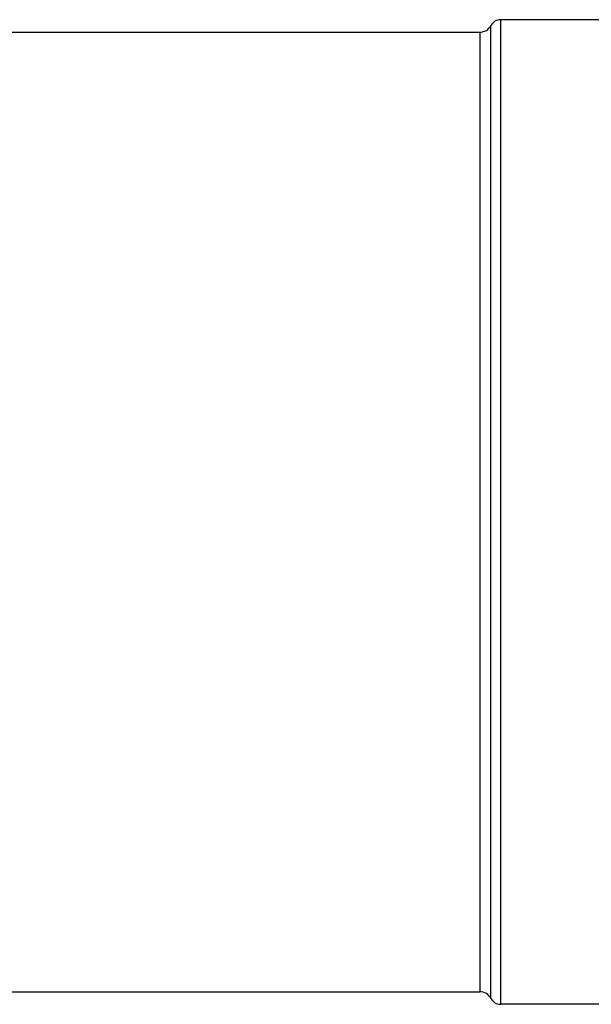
# Model space of a CAD drawing. Header units: millimetres. Extents: x 0 to 297, y 0 to 210.
# Tile 6 of 27: x 98 to 118, y 90 to 124. Entities that reach past the tile are written whole.
import ezdxf

# ---------------------------------------------------------------- set-up
doc = ezdxf.new("R2010")
doc.units = ezdxf.units.MM
doc.header["$LTSCALE"] = 16.335
doc.layers.get('0').update_dxf_attribs({"linetype": 'CONTINUOUS'})
doc.layers.add('AXES_REF', color=7, linetype='CONTINUOUS')

msp = doc.modelspace()

# ---------------------------------------------------------------- linework, layer by layer
at = {"color": 7, "linetype": 'CONTINUOUS'}
for p, q in [((77.129, 123.541), (113.901, 123.541)), ((77.129, 90.814), (113.901, 90.814))]:
    msp.add_line(p, q, dxfattribs=at)
at = {"layer": 'AXES_REF', "color": 9, "linetype": 'CONTINUOUS'}
for p, q in [((114.608, 90.39), (114.608, 123.965)), ((114.275, 90.589), (114.275, 123.765)), ((113.901, 123.541), (113.901, 90.814))]:
    msp.add_line(p, q, dxfattribs=at)
at = {"layer": 'AXES_REF', "color": 7, "linetype": 'CONTINUOUS'}
for p, q in [((118.851, 123.965), (114.608, 123.965)), ((118.851, 90.39), (114.608, 90.39))]:
    msp.add_line(p, q, dxfattribs=at)
for centre, radius, start, end in [((114.608, 123.588), 0.377, 90, 151.9275), ((113.901, 123.965), 0.424, 270, 331.9275), ((113.901, 90.39), 0.424, 28.0725, 90), ((114.608, 90.767), 0.377, 208.0725, 270)]:
    msp.add_arc(centre, radius, start, end, dxfattribs=at)

doc.saveas('drawing.dxf')
